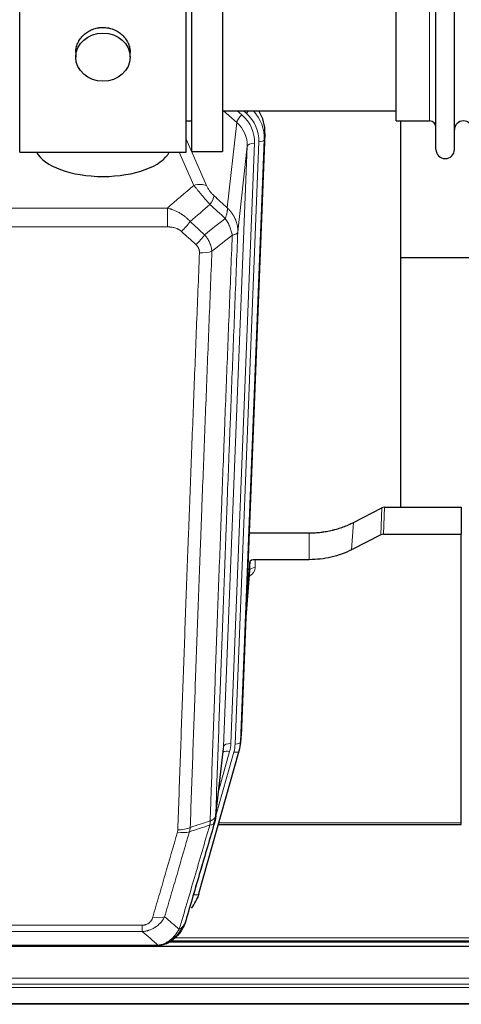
# Model space of a CAD drawing. Header units: inches. Extents: x 0 to 23760, y -13 to 16800.
# Tile 7 of 256: x 2735 to 2979, y 5982 to 6526. Entities that reach past the tile are written whole.
import ezdxf

# ---------------------------------------------------------------- set-up
doc = ezdxf.new("R2010")
doc.units = ezdxf.units.IN
doc.layers.add('1', color=7, linetype='Continuous', true_color=0xffffff)

msp = doc.modelspace()

# ---------------------------------------------------------------- linework, layer by layer
at = {"layer": '1', "color": 2, "linetype": 'Continuous', "lineweight": 25}
for p, q in [((2734.514, 6453.194), (2734.514, 6658.054)), ((2826.514, 6453.194), (2826.514, 6658.054)), ((2829.514, 6657.624), (2829.514, 6453.624)), ((2846.514, 6657.624), (2846.514, 6453.624)), ((2964.514, 6454.724), (2964.514, 6645.124)), ((2974.714, 6454.724), (2974.714, 6645.124)), ((2942.514, 6470.474), (2942.514, 6631.153)), ((2765.466, 6508.34), (2765.466, 6505.756)), ((2795.561, 6505.756), (2795.561, 6508.329)), ((2846.514, 6476.124), (2942.514, 6476.124)), ((2826.514, 6470.624), (2829.514, 6470.624)), ((2942.514, 6470.474), (2961.014, 6470.474)), ((2945.174, 6256.906), (2945.174, 6470.47)), ((2870.036, 6463.622), (2856.918, 6130.421)), ((2734.514, 6453.194), (2826.514, 6453.194)), ((2829.514, 6453.624), (2846.514, 6453.624)), ((3017.22, 6394.75), (2945.211, 6394.75)), ((2918.949, 6248.516), (2934.628, 6256.544)), ((2936.127, 6256.9), (2978.514, 6256.9)), ((2978.514, 6256.9), (2978.514, 6241.91)), ((2861.339, 6242.708), (2894.514, 6242.708)), ((2934.057, 6241.558), (2917.893, 6233.384)), ((2935.556, 6241.91), (2978.514, 6241.91)), ((2978.514, 6082.43), (2978.514, 6241.91)), ((2861.612, 6226.648), (2859.789, 6203.366)), ((2861.623, 6222.071), (2861.612, 6226.648)), ((2894.514, 6227.898), (2864.611, 6227.898)), ((2859.409, 6193.692), (2861.616, 6221.892)), ((2856.422, 6125.577), (2856.796, 6128.836)), ((2833.567, 6043.229), (2855.741, 6122.115)), ((2842.705, 6084.916), (2847.121, 6123.435)), ((2855.741, 6122.115), (2855.76, 6122.211)), ((2844.294, 6081.399), (2978.514, 6081.399)), ((2978.514, 6081.399), (2978.514, 6082.43)), ((2817.59, 6016.643), (3141.512, 6016.643)), ((3482.013, 6013.946), (2419.418, 6013.946)), ((2590.453, 6014.137), (2808.574, 6014.137)), ((2815.516, 6015.613), (2815.616, 6015.641))]:
    msp.add_line(p, q, dxfattribs=at)
at = {"layer": '1', "color": 110, "linetype": 'Continuous', "lineweight": 13}
for p, q in [((2961.014, 6470.474), (2961.014, 6631.153)), ((2854.44, 6469.647), (2847.137, 6476.125)), ((2857.264, 6473.903), (2854.759, 6476.125)), ((2859.656, 6474.739), (2858.093, 6476.125)), ((2849.215, 6422.448), (2854.44, 6469.647)), ((2870.036, 6463.622), (2869.655, 6460.184)), ((2826.513, 6460.377), (2837.788, 6434.698)), ((2864.269, 6458.129), (2851.203, 6126.235)), ((2853.55, 6125.942), (2866.661, 6458.964)), ((2869.655, 6460.184), (2856.544, 6127.162)), ((2830.727, 6434.847), (2822.671, 6453.195)), ((2847.211, 6124.608), (2860.277, 6456.502)), ((2860.277, 6456.502), (2855.029, 6409.096)), ((2582.927, 6422.328), (2816.1, 6422.328)), ((2816.1, 6411.896), (2816.1, 6422.328)), ((2816.1, 6411.896), (2582.927, 6411.896)), ((2934.057, 6241.558), (2934.628, 6256.544)), ((2936.127, 6256.9), (2935.556, 6241.91)), ((2917.893, 6233.384), (2918.949, 6248.516)), ((2894.514, 6227.898), (2894.514, 6242.708)), ((2864.611, 6227.898), (2864.621, 6223.482)), ((2859.416, 6193.884), (2861.623, 6222.071)), ((2856.544, 6127.162), (2856.918, 6130.421)), ((2842.78, 6085.707), (2852.853, 6121.541)), ((2842.834, 6086.428), (2847.211, 6124.608)), ((2844.48, 6100.396), (2850.506, 6121.834)), ((2844.581, 6082.43), (2978.514, 6082.43)), ((2830.679, 6042.655), (2835.404, 6059.466)), ((2596.842, 6025.801), (2802.185, 6025.801)), ((2802.185, 6022.268), (2596.842, 6022.268)), ((2802.185, 6022.268), (2802.185, 6025.801)), ((2818.408, 6017.204), (3140.695, 6017.204)), ((2820.34, 6018.817), (3138.688, 6018.817)), ((2588.111, 6014.8), (2810.916, 6014.8)), ((2815.616, 6015.641), (2815.684, 6015.799)), ((2414.154, 5996.489), (3482.013, 5996.489)), ((2412.629, 5991.403), (3482.013, 5991.403)), ((2413.166, 5993.247), (3482.013, 5993.247)), ((2409.793, 5982.045), (3482.013, 5982.045)), ((2409.922, 5982.49), (3482.013, 5982.49))]:
    msp.add_line(p, q, dxfattribs=at)
at = {"layer": '1', "color": 2, "linetype": 'Continuous', "lineweight": 25}
for centre, radius, start, end in [((2961.014, 6466.974), 3.5, 0, 90), ((2979.714, 6465.474), 5, 0, 180), ((2969.614, 6454.724), 5.1, 180, 0)]:
    msp.add_arc(centre, radius, start, end, dxfattribs=at)
msp.add_ellipse((2780.514, 6505.756), major_axis=(-15.048, 0), ratio=0.8870108, dxfattribs=at)
at = {"layer": '1', "color": 110, "linetype": 'Continuous', "lineweight": 13}
for centre, major_axis, ratio, start_param, end_param in [((2857.264, 6472.056), (2.654, 2.992), 0.3265056, 1.2180917, 2.7365282), ((2840.25, 6458.847), (-24.034, -0.11), 0.8859493, 3.102669, 3.9217821), ((2859.656, 6476.124), (1.991, 2.244), 0.3265056, 4.3596844, 4.9945095), ((2842.642, 6459.683), (-24.034, -0.11), 0.8859493, 3.102669, 3.9217821), ((2842.642, 6461.068), (27.029, -0.244), 0.8851019, 6.2564288, 6.9740615), ((2840.25, 6457), (-20.033, -0.591), 0.8872905, 3.0803315, 3.8994446), ((2864.269, 6456.282), (3.997, -0.157), 0.4614673, 1.5889619, 3.1073983), ((2866.661, 6460.35), (2.998, -0.118), 0.4614673, 4.7305545, 6.248991), ((2830.727, 6428.676), (-9.156, -4.02), 0.5833249, 3.617995, 4.4616661), ((2834.814, 6423.078), (-6.719, -7.407), 0.3029797, 1.994528, 2.7400357), ((2823.858, 6413.691), (-6.736, -7.391), 0.3030979, 1.2497453, 1.9956357), ((2831.867, 6406.398), (6.729, 7.397), 0.3051216, 4.388767, 5.1358022), ((2833.839, 6401.805), (-9.992, 0.404), 0.431453, 1.5882535, 2.3480729), ((2858.618, 6223.482), (6.003, -0.046), 0.8757409, 5.1963204, 6.2920244), ((2864.621, 6222.028), (-3, -0.007), 0.4848086, 4.7112485, 6.2484184), ((2851.203, 6124.388), (3.997, -0.157), 0.4614673, 1.5889619, 3.1073983), ((2827.185, 6126.985), (24.033, -0.038), 0.8858289, 6.0405671, 6.2497185), ((2829.532, 6126.692), (24.033, -0.038), 0.8858289, 6.0405671, 6.2497185), ((2853.55, 6127.328), (2.998, -0.118), 0.4614673, 4.7305545, 6.248991), ((2850.506, 6119.987), (3.851, -1.082), 0.4480327, 1.6960734, 2.8915811), ((2852.853, 6122.926), (2.888, -0.812), 0.4480327, 4.837666, 6.2831701), ((2821.693, 6082.905), (-9.604, 2.788), 0.5442898, 1.7274916, 2.473129), ((2821.88, 6084.078), (-9.994, 0.345), 0.559112, 1.5901207, 2.34753), ((2830.679, 6044.04), (2.888, -0.812), 0.4480327, 4.837666, 6.2831701), ((2808.032, 6036.023), (9.598, -2.808), 0.562843, 4.8755761, 5.6185342)]:
    msp.add_ellipse(centre, major_axis=major_axis, ratio=ratio, start_param=start_param, end_param=end_param, dxfattribs=at)
at = {"layer": '1', "color": 2, "linetype": 'Continuous', "lineweight": 25}
for centre, major_axis, ratio, start_param, end_param in [((2843.014, 6464.43), (-27.038, -0.124), 0.8859493, 3.102669, 3.6464193), ((2780.514, 6457.166), (37.64, 0), 0.4617486, 3.372107, 6.0525728), ((2936.128, 6254.238), (3, -0.007), 0.8874311, 1.5734878, 2.096692), ((2935.559, 6239.281), (3, -0.011), 0.8761328, 1.5751062, 2.0983104), ((2864.61, 6226.604), (-3, 0), 0.4313147, 4.7122344, 6.2494043), ((2829.897, 6131.264), (27.037, -0.043), 0.8858289, 6.1833881, 6.2497185), ((2829.532, 6128.078), (27.027, -0.37), 0.8864308, 6.0512739, 6.2604253), ((2807.372, 6049.242), (27.014, -0.465), 0.8900028, 5.6793803, 6.0539117)]:
    msp.add_ellipse(centre, major_axis=major_axis, ratio=ratio, start_param=start_param, end_param=end_param, dxfattribs=at)
for points, knots in [([(2765.466, 6508.338), (2765.466, 6508.768), (2765.49, 6509.201), (2765.55, 6509.747), (2765.564, 6509.858), (2765.594, 6510.078), (2765.644, 6510.408), (2765.707, 6510.736), (2765.852, 6511.388), (2765.971, 6511.818), (2766.255, 6512.669), (2766.421, 6513.09), (2766.704, 6513.714), (2766.804, 6513.921), (2766.937, 6514.178), (2766.963, 6514.23), (2767.018, 6514.332), (2767.1, 6514.485), (2767.186, 6514.636), (2767.477, 6515.136), (2767.729, 6515.524), (2768.274, 6516.277), (2768.565, 6516.642), (2769.032, 6517.172), (2769.192, 6517.345), (2769.441, 6517.601), (2769.567, 6517.728), (2769.696, 6517.853), (2769.782, 6517.936), (2769.826, 6517.977), (2770.22, 6518.346), (2770.585, 6518.656), (2771.343, 6519.241), (2771.736, 6519.516), (2772.55, 6520.03), (2772.971, 6520.27), (2773.515, 6520.546), (2773.625, 6520.6), (2773.846, 6520.706), (2773.958, 6520.758), (2774.294, 6520.909), (2774.52, 6521.004), (2775.203, 6521.273), (2775.665, 6521.431), (2776.603, 6521.703), (2777.079, 6521.817), (2777.803, 6521.955), (2778.046, 6521.996), (2778.413, 6522.048), (2778.536, 6522.064), (2778.721, 6522.086), (2778.783, 6522.093), (2778.906, 6522.106), (2778.968, 6522.112), (2779.524, 6522.165), (2780.016, 6522.188), (2780.999, 6522.188), (2781.489, 6522.166), (2782.467, 6522.074), (2782.954, 6522.006), (2783.562, 6521.891), (2783.683, 6521.866), (2783.926, 6521.814), (2784.288, 6521.732), (2784.645, 6521.638), (2785.352, 6521.434), (2785.814, 6521.277), (2786.72, 6520.921), (2787.164, 6520.722), (2787.816, 6520.392), (2788.031, 6520.277), (2788.349, 6520.097), (2788.455, 6520.035), (2788.665, 6519.91), (2788.768, 6519.846), (2789.282, 6519.522), (2789.676, 6519.247), (2790.434, 6518.663), (2790.797, 6518.355), (2791.491, 6517.707), (2791.822, 6517.367), (2792.177, 6516.966), (2792.216, 6516.921), (2792.293, 6516.831), (2792.409, 6516.696), (2792.671, 6516.377), (2792.883, 6516.097), (2793.293, 6515.531), (2793.545, 6515.144), (2794.008, 6514.351), (2794.218, 6513.944), (2794.502, 6513.32), (2794.592, 6513.11), (2794.718, 6512.79), (2794.758, 6512.684), (2794.836, 6512.47), (2794.874, 6512.363), (2795.053, 6511.828), (2795.173, 6511.397), (2795.365, 6510.531), (2795.438, 6510.096), (2795.511, 6509.439), (2795.53, 6509.22), (2795.548, 6508.89), (2795.556, 6508.725), (2795.559, 6508.56), (2795.561, 6508.449), (2795.561, 6508.394), (2795.561, 6508.336), (2795.561, 6508.334), (2795.561, 6508.331)], [0, 0, 0, 0, 0.0308202, 0.0308202, 0.0386347, 0.0386347, 0.0464491, 0.062078, 0.062078, 0.0933358, 0.0933358, 0.1245936, 0.1245936, 0.1402226, 0.1402226, 0.1441298, 0.1441298, 0.148037, 0.1558515, 0.1558515, 0.1871093, 0.1871093, 0.2183671, 0.2183671, 0.233996, 0.233996, 0.2418105, 0.2457177, 0.2457177, 0.2496249, 0.2496249, 0.2808827, 0.2808827, 0.3121405, 0.3121405, 0.3433983, 0.3433983, 0.3512128, 0.3512128, 0.3590273, 0.3590273, 0.3746562, 0.3746562, 0.405914, 0.405914, 0.4371718, 0.4371718, 0.4528007, 0.4528007, 0.4606152, 0.4606152, 0.4645224, 0.4645224, 0.4684296, 0.4684296, 0.4996874, 0.4996874, 0.5309452, 0.5309452, 0.5622031, 0.5622031, 0.5700175, 0.5700175, 0.577832, 0.5934609, 0.5934609, 0.6247187, 0.6247187, 0.6559765, 0.6559765, 0.6716054, 0.6716054, 0.6794199, 0.6794199, 0.6872343, 0.6872343, 0.7184921, 0.7184921, 0.7497499, 0.7497499, 0.7810078, 0.7810078, 0.784915, 0.784915, 0.7888222, 0.7966367, 0.8122656, 0.8122656, 0.8435234, 0.8435234, 0.8747812, 0.8747812, 0.8904101, 0.8904101, 0.8982246, 0.8982246, 0.906039, 0.906039, 0.9372968, 0.9372968, 0.9685546, 0.9685546, 0.9841835, 0.9841835, 0.991998, 0.9959052, 0.9959052, 0.9998125, 0.9998125, 1, 1, 1, 1]), ([(2894.514, 6242.708), (2895.583, 6242.708), (2897.718, 6242.771), (2899.844, 6242.957), (2901.17, 6243.112), (2901.435, 6243.145), (2901.963, 6243.215), (2902.755, 6243.325), (2903.543, 6243.452), (2905.113, 6243.73), (2906.153, 6243.945), (2907.315, 6244.222), (2907.445, 6244.253), (2907.702, 6244.316), (2908.088, 6244.413), (2908.984, 6244.647), (2909.744, 6244.864), (2911.254, 6245.32), (2913.241, 6245.985), (2915.175, 6246.762), (2917.082, 6247.596), (2918.023, 6248.041), (2918.949, 6248.516)], [0, 0, 0, 0, 0.125, 0.25, 0.25, 0.28125, 0.28125, 0.3125, 0.375, 0.375, 0.5, 0.5, 0.515625, 0.515625, 0.53125, 0.5625, 0.625, 0.625, 0.75, 0.875, 0.875, 1, 1, 1, 1]), ([(2917.893, 6233.384), (2914.36, 6231.598), (2910.558, 6230.219), (2902.675, 6228.369), (2898.594, 6227.898), (2894.514, 6227.898)], [0, 0, 0, 0, 0.5, 0.5, 1, 1, 1, 1]), ([(2842.278, 6082.977), (2839.592, 6073.766), (2836.912, 6064.596), (2832.902, 6050.903), (2831.566, 6046.35), (2828.899, 6037.263), (2827.566, 6032.73), (2826.235, 6028.208)], [0, 0, 0, 0, 0.5, 0.5, 0.75, 0.75, 1, 1, 1, 1]), ([(2842.834, 6086.428), (2842.834, 6086.417), (2842.832, 6086.377), (2842.829, 6086.291), (2842.822, 6086.152), (2842.811, 6085.959), (2842.792, 6085.713), (2842.763, 6085.414), (2842.721, 6085.062), (2842.677, 6084.762), (2842.639, 6084.531), (2842.614, 6084.388), (2842.587, 6084.249), (2842.561, 6084.114), (2842.533, 6083.982), (2842.505, 6083.855), (2842.477, 6083.732), (2842.449, 6083.612), (2842.42, 6083.497), (2842.392, 6083.385), (2842.363, 6083.278), (2842.335, 6083.174), (2842.306, 6083.074), (2842.287, 6083.009), (2842.278, 6082.977)], [0, 0, 0, 0, 0.0092499, 0.0337179, 0.073404, 0.128308, 0.1984299, 0.2837694, 0.3843264, 0.5001005, 0.5424888, 0.5838484, 0.6241794, 0.6634821, 0.7017567, 0.7390032, 0.7752221, 0.8104134, 0.8445775, 0.8777146, 0.909825, 0.9409091, 0.9709673, 1, 1, 1, 1]), ([(2826.235, 6028.208), (2826.23, 6028.186), (2826.218, 6028.142), (2826.2, 6028.076), (2826.181, 6028.01), (2826.163, 6027.945), (2826.144, 6027.88), (2826.126, 6027.815), (2826.107, 6027.75), (2826.088, 6027.686), (2826.068, 6027.622), (2826.049, 6027.559), (2826.029, 6027.495), (2826.009, 6027.432), (2825.99, 6027.37), (2825.969, 6027.307), (2825.949, 6027.245), (2825.929, 6027.183), (2825.908, 6027.122), (2825.888, 6027.06), (2825.867, 6026.999), (2825.846, 6026.939), (2825.825, 6026.878), (2825.804, 6026.818), (2825.782, 6026.758), (2825.761, 6026.698), (2825.739, 6026.639), (2825.717, 6026.58), (2825.695, 6026.521), (2825.674, 6026.463), (2825.651, 6026.405), (2825.629, 6026.347), (2825.607, 6026.289), (2825.584, 6026.232), (2825.562, 6026.175), (2825.539, 6026.118), (2825.517, 6026.062), (2825.494, 6026.006), (2825.471, 6025.95), (2825.448, 6025.894), (2825.425, 6025.839), (2825.401, 6025.784), (2825.378, 6025.729), (2825.355, 6025.675), (2825.331, 6025.62), (2825.308, 6025.566), (2825.284, 6025.513), (2825.26, 6025.46), (2825.237, 6025.406), (2825.213, 6025.354), (2825.189, 6025.301), (2825.165, 6025.249), (2825.141, 6025.197), (2825.117, 6025.145), (2825.092, 6025.094), (2825.068, 6025.043), (2825.044, 6024.992), (2825.02, 6024.942), (2824.995, 6024.891), (2824.971, 6024.841), (2824.946, 6024.792), (2824.922, 6024.742), (2824.897, 6024.693), (2824.872, 6024.644), (2824.848, 6024.596), (2824.823, 6024.547), (2824.804, 6024.511), (2824.794, 6024.491), (2824.792, 6024.488)], [0, 0, 0, 0, 0.0171812, 0.0343046, 0.0513704, 0.0683783, 0.0853286, 0.1022212, 0.119056, 0.1358331, 0.1525524, 0.1692141, 0.185818, 0.2023642, 0.2188526, 0.2352834, 0.2516564, 0.2679717, 0.2842292, 0.3004291, 0.3165712, 0.3326555, 0.3486822, 0.3646511, 0.3805623, 0.3964158, 0.4122116, 0.4279496, 0.4436299, 0.4592525, 0.4748173, 0.4903244, 0.5057738, 0.5211655, 0.5364994, 0.5517757, 0.5669942, 0.5821549, 0.597258, 0.6123033, 0.6272909, 0.6422208, 0.6570929, 0.6719073, 0.686664, 0.701363, 0.7160042, 0.7305878, 0.7451136, 0.7595816, 0.773992, 0.7883446, 0.8026395, 0.8168767, 0.8310561, 0.8451778, 0.8592418, 0.8732481, 0.8871967, 0.9010875, 0.9149206, 0.928696, 0.9424136, 0.9560736, 0.9696758, 0.9832203, 0.996707, 1, 1, 1, 1]), ([(2826.235, 6028.208), (2826.151, 6027.747), (2826.009, 6027.296), (2825.746, 6026.717), (2825.674, 6026.574), (2825.596, 6026.433)], [0, 0, 0, 0, 0.75, 0.75, 1, 1, 1, 1]), ([(2825.596, 6026.433), (2824.984, 6024.694), (2824.088, 6023.005), (2822.559, 6020.969), (2822.149, 6020.478), (2821.714, 6020.009)], [0, 0, 0, 0, 0.75, 0.75, 1, 1, 1, 1]), ([(2820.728, 6019.524), (2820.542, 6019.33), (2820.353, 6019.139), (2819.581, 6018.396), (2818.971, 6017.88), (2817.701, 6016.942), (2817.042, 6016.52), (2816.14, 6016.028), (2815.913, 6015.91), (2815.684, 6015.799)], [0, 0, 0, 0, 0.125, 0.125, 0.5, 0.5, 0.875, 0.875, 1, 1, 1, 1]), ([(2821.714, 6020.009), (2821.496, 6019.774), (2821.273, 6019.545), (2820.399, 6018.695), (2819.708, 6018.114), (2818.981, 6017.588)], [0, 0, 0, 0, 0.2626999, 0.2626999, 1, 1, 1, 1]), ([(2822.093, 6020.479), (2822.037, 6020.377), (2821.968, 6020.274), (2821.832, 6020.118), (2821.775, 6020.062), (2821.714, 6020.009)], [0, 0, 0, 0, 0.6295096, 0.6295096, 1, 1, 1, 1]), ([(2808.374, 6014.139), (2808.389, 6014.139), (2808.417, 6014.138), (2808.458, 6014.138), (2808.499, 6014.137), (2808.538, 6014.137), (2808.577, 6014.137), (2808.614, 6014.137), (2808.65, 6014.137), (2808.686, 6014.138), (2808.72, 6014.138), (2808.753, 6014.139), (2808.785, 6014.14), (2808.816, 6014.14), (2808.846, 6014.141), (2808.875, 6014.142), (2808.903, 6014.143), (2808.93, 6014.144), (2808.956, 6014.145), (2808.98, 6014.147), (2809.004, 6014.148), (2809.027, 6014.149), (2809.048, 6014.15), (2809.069, 6014.151), (2809.088, 6014.152), (2809.106, 6014.153), (2809.124, 6014.155), (2809.14, 6014.156), (2809.155, 6014.157), (2809.17, 6014.158), (2809.183, 6014.159), (2809.195, 6014.159), (2809.206, 6014.16), (2809.216, 6014.161), (2809.225, 6014.162), (2809.232, 6014.162), (2809.239, 6014.163), (2809.245, 6014.163), (2809.25, 6014.164), (2809.262, 6014.165), (2809.283, 6014.166), (2809.312, 6014.169), (2809.34, 6014.172), (2809.369, 6014.174), (2809.397, 6014.177), (2809.424, 6014.18), (2809.452, 6014.183), (2809.479, 6014.186), (2809.505, 6014.189), (2809.532, 6014.192), (2809.558, 6014.195), (2809.583, 6014.199), (2809.609, 6014.202), (2809.634, 6014.205), (2809.658, 6014.209), (2809.683, 6014.212), (2809.707, 6014.216), (2809.73, 6014.22), (2809.754, 6014.223), (2809.777, 6014.227), (2809.799, 6014.231), (2809.822, 6014.235), (2809.844, 6014.239), (2809.865, 6014.242), (2809.887, 6014.246), (2809.908, 6014.25), (2809.928, 6014.254), (2809.949, 6014.259), (2809.969, 6014.263), (2809.988, 6014.267), (2810.008, 6014.271), (2810.027, 6014.275), (2810.039, 6014.278), (2810.046, 6014.279)], [0, 0, 0, 0, 0.0247661, 0.0489206, 0.0724636, 0.0953949, 0.1177147, 0.1394229, 0.1605195, 0.1810045, 0.2008779, 0.2201398, 0.23879, 0.2568287, 0.2742558, 0.2910713, 0.3072753, 0.3228676, 0.3378484, 0.3522176, 0.3659752, 0.3791212, 0.3916556, 0.4035785, 0.4148897, 0.4255894, 0.4356775, 0.445154, 0.454019, 0.4622723, 0.4699141, 0.4769443, 0.4833629, 0.48917, 0.4943654, 0.4989493, 0.5029216, 0.5062824, 0.5090316, 0.5111692, 0.5284651, 0.5456049, 0.5625886, 0.5794163, 0.5960881, 0.612604, 0.6289642, 0.6451687, 0.6612176, 0.6771111, 0.6928491, 0.7084319, 0.7238594, 0.7391318, 0.7542492, 0.7692118, 0.7840195, 0.7986726, 0.8131712, 0.8275153, 0.8417051, 0.8557408, 0.8696224, 0.8833501, 0.8969241, 0.9103445, 0.9236114, 0.936725, 0.9496856, 0.9624932, 0.975148, 0.9876502, 1, 1, 1, 1]), ([(2815.684, 6015.799), (2815.227, 6015.575), (2814.763, 6015.376), (2812.892, 6014.674), (2811.456, 6014.368), (2810.046, 6014.279)], [0, 0, 0, 0, 0.25, 0.25, 1, 1, 1, 1]), ([(2815.516, 6015.613), (2814.938, 6015.363), (2814.35, 6015.144), (2813.669, 6014.929), (2813.582, 6014.903), (2813.494, 6014.876)], [0, 0, 0, 0, 0.8717446, 0.8717446, 1, 1, 1, 1])]:
    msp.add_open_spline(points, degree=3, knots=knots, dxfattribs=at)
at = {"layer": '1', "color": 110, "linetype": 'Continuous', "lineweight": 13}
for points in [[(2816.1, 6422.328), (2820.972, 6426.503), (2825.847, 6430.677), (2830.727, 6434.847)], [(2839.622, 6424.267), (2835.971, 6421.139), (2832.322, 6418.008), (2828.676, 6414.877)], [(2848.109, 6416.561), (2845.28, 6419.128), (2842.451, 6421.696), (2839.622, 6424.267)], [(2841.875, 6429.1), (2844.321, 6426.88), (2846.768, 6424.663), (2849.215, 6422.448)], [(2828.676, 6414.877), (2831.347, 6412.438), (2834.018, 6410.001), (2836.689, 6407.566)], [(2836.689, 6407.566), (2840.498, 6410.56), (2844.304, 6413.558), (2848.109, 6416.561)], [(2831.867, 6402.099), (2829.197, 6404.538), (2826.527, 6406.978), (2823.858, 6409.421)], [(2851.974, 6407.315), (2848.225, 6404.355), (2844.475, 6401.4), (2840.722, 6398.448)], [(2828.748, 6079.851), (2832.414, 6081.042), (2836.08, 6082.232), (2839.745, 6083.419)], [(2839.533, 6081.128), (2835.786, 6079.914), (2832.038, 6078.697), (2828.289, 6077.478)], [(2828.748, 6079.851), (2828.707, 6079.444), (2828.59, 6078.641), (2828.402, 6077.862), (2828.289, 6077.478)], [(2814.612, 6030.481), (2817.316, 6028.162), (2820.005, 6025.842), (2822.679, 6023.519)], [(2810.916, 6014.8), (2808.023, 6017.292), (2805.113, 6019.781), (2802.185, 6022.268)]]:
    msp.add_open_spline(points, degree=3, dxfattribs=at)
for points, knots in [([(2830.727, 6434.847), (2831.048, 6434.447), (2831.379, 6434.038), (2832.056, 6433.205), (2832.403, 6432.78), (2832.937, 6432.132), (2833.117, 6431.913), (2833.391, 6431.582), (2833.483, 6431.472), (2833.621, 6431.305), (2833.668, 6431.249), (2833.76, 6431.137), (2833.807, 6431.081), (2834.225, 6430.579), (2834.976, 6429.681), (2835.741, 6428.775), (2836.32, 6428.093), (2836.514, 6427.866), (2836.806, 6427.523), (2836.903, 6427.409), (2837.05, 6427.238), (2837.099, 6427.18), (2837.197, 6427.066), (2837.246, 6427.009), (2837.686, 6426.496), (2838.076, 6426.044), (2838.851, 6425.149), (2839.238, 6424.706), (2839.622, 6424.267)], [0, 0, 0, 0, 0.125, 0.125, 0.25, 0.25, 0.3125, 0.3125, 0.34375, 0.34375, 0.359375, 0.359375, 0.375, 0.375, 0.5, 0.625, 0.625, 0.6875, 0.6875, 0.71875, 0.71875, 0.734375, 0.734375, 0.75, 0.75, 0.875, 0.875, 1, 1, 1, 1]), ([(2841.875, 6429.1), (2841.656, 6429.299), (2841.439, 6429.505), (2841.014, 6429.935), (2840.804, 6430.157), (2840.546, 6430.446), (2840.494, 6430.504), (2840.393, 6430.621), (2840.242, 6430.797), (2840.096, 6430.974), (2839.809, 6431.331), (2839.627, 6431.571), (2839.277, 6432.056), (2839.11, 6432.301), (2838.93, 6432.579), (2838.911, 6432.61), (2838.871, 6432.672), (2838.813, 6432.764), (2838.68, 6432.979), (2838.573, 6433.162), (2838.365, 6433.524), (2838.237, 6433.763), (2837.999, 6434.234), (2837.889, 6434.467), (2837.788, 6434.698)], [0, 0, 0, 0, 0.125, 0.125, 0.25, 0.25, 0.28125, 0.28125, 0.3125, 0.375, 0.375, 0.5, 0.5, 0.625, 0.625, 0.640625, 0.640625, 0.65625, 0.6875, 0.75, 0.75, 0.875, 0.875, 1, 1, 1, 1]), ([(2816.1, 6422.328), (2816.697, 6422.176), (2817.365, 6421.982), (2818.029, 6421.762), (2818.176, 6421.712), (2818.25, 6421.687), (2818.47, 6421.611), (2818.617, 6421.558), (2819.054, 6421.398), (2819.344, 6421.287), (2820.206, 6420.937), (2820.771, 6420.685), (2821.884, 6420.14), (2822.431, 6419.847), (2823.237, 6419.377), (2823.636, 6419.134), (2824.03, 6418.879), (2824.226, 6418.749), (2824.291, 6418.706), (2824.421, 6418.618), (2824.485, 6418.574), (2825.064, 6418.174), (2825.561, 6417.803), (2826.516, 6417.025), (2826.975, 6416.62), (2827.855, 6415.775), (2828.275, 6415.335), (2828.676, 6414.877)], [0, 0, 0, 0, 0.125, 0.140625, 0.140625, 0.15625, 0.15625, 0.1875, 0.1875, 0.25, 0.25, 0.375, 0.375, 0.5, 0.5, 0.5625, 0.59375, 0.59375, 0.609375, 0.609375, 0.625, 0.625, 0.75, 0.75, 0.875, 0.875, 1, 1, 1, 1]), ([(2849.215, 6422.448), (2849.261, 6422.075), (2849.27, 6421.664), (2849.229, 6420.999), (2849.207, 6420.769), (2849.144, 6420.295), (2849.104, 6420.051), (2849.008, 6419.55), (2848.951, 6419.293), (2848.822, 6418.769), (2848.75, 6418.502), (2848.59, 6417.959), (2848.503, 6417.684), (2848.316, 6417.127), (2848.216, 6416.845), (2848.109, 6416.561)], [0, 0, 0, 0, 0.25, 0.25, 0.375, 0.375, 0.5, 0.5, 0.625, 0.625, 0.75, 0.75, 0.875, 0.875, 1, 1, 1, 1]), ([(2849.215, 6422.448), (2849.232, 6422.431), (2849.266, 6422.397), (2849.318, 6422.347), (2849.369, 6422.296), (2849.42, 6422.245), (2849.471, 6422.194), (2849.521, 6422.143), (2849.572, 6422.092), (2849.622, 6422.04), (2849.673, 6421.988), (2849.723, 6421.937), (2849.773, 6421.885), (2849.823, 6421.832), (2849.872, 6421.78), (2849.922, 6421.727), (2849.971, 6421.675), (2850.02, 6421.622), (2850.069, 6421.569), (2850.118, 6421.515), (2850.166, 6421.462), (2850.215, 6421.408), (2850.263, 6421.355), (2850.311, 6421.301), (2850.359, 6421.247), (2850.407, 6421.192), (2850.455, 6421.138), (2850.502, 6421.083), (2850.549, 6421.029), (2850.596, 6420.974), (2850.643, 6420.919), (2850.69, 6420.863), (2850.736, 6420.808), (2850.782, 6420.752), (2850.828, 6420.697), (2850.874, 6420.641), (2850.92, 6420.585), (2850.966, 6420.528), (2851.011, 6420.472), (2851.056, 6420.415), (2851.101, 6420.359), (2851.146, 6420.302), (2851.19, 6420.245), (2851.235, 6420.187), (2851.279, 6420.13), (2851.323, 6420.073), (2851.367, 6420.015), (2851.41, 6419.957), (2851.454, 6419.899), (2851.497, 6419.841), (2851.54, 6419.783), (2851.583, 6419.724), (2851.625, 6419.665), (2851.667, 6419.607), (2851.71, 6419.548), (2851.751, 6419.489), (2851.793, 6419.429), (2851.835, 6419.37), (2851.876, 6419.31), (2851.917, 6419.251), (2851.958, 6419.191), (2851.998, 6419.131), (2852.039, 6419.071), (2852.079, 6419.01), (2852.119, 6418.95), (2852.159, 6418.889), (2852.198, 6418.829), (2852.238, 6418.768), (2852.277, 6418.707), (2852.316, 6418.645), (2852.354, 6418.584), (2852.393, 6418.523), (2852.431, 6418.461), (2852.469, 6418.399), (2852.506, 6418.337), (2852.544, 6418.275), (2852.581, 6418.213), (2852.618, 6418.151), (2852.655, 6418.088), (2852.691, 6418.026), (2852.728, 6417.963), (2852.764, 6417.9), (2852.799, 6417.837), (2852.835, 6417.774), (2852.87, 6417.711), (2852.905, 6417.647), (2852.94, 6417.584), (2852.975, 6417.52), (2853.009, 6417.456), (2853.043, 6417.392), (2853.077, 6417.328), (2853.111, 6417.264), (2853.144, 6417.199), (2853.177, 6417.135), (2853.21, 6417.07), (2853.242, 6417.005), (2853.275, 6416.941), (2853.307, 6416.876), (2853.339, 6416.81), (2853.37, 6416.745), (2853.401, 6416.68), (2853.432, 6416.614), (2853.463, 6416.549), (2853.494, 6416.483), (2853.524, 6416.417), (2853.554, 6416.351), (2853.583, 6416.285), (2853.613, 6416.219), (2853.811, 6415.768), (2854.145, 6414.918), (2854.533, 6413.65), (2854.819, 6412.351), (2854.997, 6411.028), (2855.04, 6410.102), (2855.04, 6409.577), (2855.039, 6409.457), (2855.037, 6409.337), (2855.034, 6409.216), (2855.031, 6409.136), (2855.029, 6409.096)], [0, 0, 0, 0, 0.0045083, 0.0090195, 0.0135338, 0.0180512, 0.0225715, 0.0270949, 0.0316214, 0.0361509, 0.0406834, 0.0452189, 0.0497575, 0.0542992, 0.0588439, 0.0633916, 0.0679424, 0.0724963, 0.0770532, 0.0816132, 0.0861762, 0.0907423, 0.0953114, 0.0998837, 0.104459, 0.1090373, 0.1136188, 0.1182033, 0.1227909, 0.1273815, 0.1319753, 0.1365721, 0.141172, 0.145775, 0.1503811, 0.1549903, 0.1596025, 0.1642179, 0.1688364, 0.1734579, 0.1780826, 0.1827103, 0.1873412, 0.1919752, 0.1966123, 0.2012524, 0.2058957, 0.2105422, 0.2151917, 0.2198443, 0.2245001, 0.229159, 0.233821, 0.2384861, 0.2431544, 0.2478258, 0.2525003, 0.2571779, 0.2618587, 0.2665427, 0.2712297, 0.2759199, 0.2806133, 0.2853097, 0.2900094, 0.2947122, 0.2994181, 0.3041272, 0.3088394, 0.3135548, 0.3182733, 0.322995, 0.3277199, 0.3324479, 0.3371791, 0.3419135, 0.346651, 0.3513917, 0.3561355, 0.3608826, 0.3656328, 0.3703861, 0.3751427, 0.3799024, 0.3846654, 0.3894315, 0.3942008, 0.3989732, 0.4037489, 0.4085278, 0.4133098, 0.4180951, 0.4228835, 0.4276751, 0.43247, 0.437268, 0.4420692, 0.4468737, 0.4516813, 0.4564922, 0.4613063, 0.4661235, 0.470944, 0.4757677, 0.4805947, 0.4854248, 0.4902582, 0.4950947, 0.4999345, 0.5888915, 0.6791125, 0.7706071, 0.8633844, 0.9574535, 0.965938, 0.9744348, 0.9829441, 0.9914659, 1, 1, 1, 1]), ([(2848.109, 6416.561), (2848.612, 6415.813), (2849.074, 6415.046), (2849.7, 6413.884), (2849.898, 6413.495), (2850.27, 6412.714), (2850.445, 6412.323), (2850.933, 6411.149), (2851.21, 6410.367), (2851.667, 6408.823), (2851.845, 6408.06), (2851.974, 6407.315)], [0, 0, 0, 0, 0.25, 0.25, 0.375, 0.375, 0.5, 0.5, 0.75, 0.75, 1, 1, 1, 1]), ([(2816.1, 6411.896), (2816.453, 6411.896), (2816.807, 6411.886), (2817.248, 6411.859), (2817.336, 6411.853), (2817.512, 6411.839), (2817.6, 6411.832), (2817.864, 6411.807), (2818.038, 6411.788), (2818.56, 6411.721), (2818.905, 6411.664), (2819.588, 6411.525), (2819.925, 6411.442), (2820.593, 6411.248), (2820.923, 6411.136), (2821.289, 6410.992), (2821.329, 6410.975), (2821.41, 6410.942), (2821.53, 6410.892), (2821.808, 6410.77), (2822.04, 6410.656), (2822.494, 6410.418), (2822.785, 6410.243), (2823.342, 6409.859), (2823.608, 6409.65), (2823.858, 6409.421)], [0, 0, 0, 0, 0.125, 0.125, 0.15625, 0.15625, 0.1875, 0.1875, 0.25, 0.25, 0.375, 0.375, 0.5, 0.5, 0.625, 0.625, 0.640625, 0.640625, 0.65625, 0.6875, 0.75, 0.75, 0.875, 0.875, 1, 1, 1, 1]), ([(2855.029, 6409.096), (2854.46, 6395.096), (2853.335, 6367.228), (2852.241, 6339.625), (2851.432, 6319.021), (2851.03, 6308.744), (2850.566, 6296.797), (2850.368, 6291.686), (2850.237, 6288.281), (2850.171, 6286.579), (2849.843, 6278.077), (2849.453, 6267.901), (2849.003, 6256.076), (2848.811, 6251.018), (2848.683, 6247.648), (2848.62, 6245.964), (2848.047, 6230.82), (2847.046, 6204.052), (2845.591, 6164.358), (2844.185, 6125.124), (2843.279, 6099.275), (2842.834, 6086.428)], [0, 0, 0, 0, 0.125, 0.25, 0.25, 0.3125, 0.34375, 0.359375, 0.359375, 0.375, 0.375, 0.4375, 0.46875, 0.484375, 0.484375, 0.5, 0.5, 0.625, 0.75, 0.875, 1, 1, 1, 1]), ([(2851.974, 6407.315), (2852.2, 6407.352), (2852.417, 6407.394), (2852.827, 6407.49), (2853.021, 6407.543), (2853.385, 6407.659), (2853.555, 6407.722), (2853.869, 6407.858), (2854.014, 6407.931), (2854.275, 6408.084), (2854.392, 6408.165), (2854.598, 6408.334), (2854.687, 6408.422), (2854.91, 6408.697), (2855, 6408.892), (2855.029, 6409.096)], [0, 0, 0, 0, 0.125, 0.125, 0.25, 0.25, 0.375, 0.375, 0.5, 0.5, 0.625, 0.625, 0.75, 0.75, 1, 1, 1, 1]), ([(2836.689, 6407.566), (2836.98, 6407.222), (2837.257, 6406.871), (2837.586, 6406.423), (2837.651, 6406.333), (2837.779, 6406.152), (2837.842, 6406.061), (2838.028, 6405.788), (2838.149, 6405.605), (2838.498, 6405.051), (2838.933, 6404.305), (2839.306, 6403.542), (2839.562, 6402.963), (2839.643, 6402.769), (2839.759, 6402.476), (2839.797, 6402.378), (2839.87, 6402.182), (2839.906, 6402.084), (2840.078, 6401.593), (2840.199, 6401.201), (2840.406, 6400.415), (2840.579, 6399.629), (2840.686, 6398.842), (2840.722, 6398.448)], [0, 0, 0, 0, 0.125, 0.125, 0.15625, 0.15625, 0.1875, 0.1875, 0.25, 0.25, 0.375, 0.5, 0.5, 0.5625, 0.5625, 0.59375, 0.59375, 0.625, 0.625, 0.75, 0.75, 0.875, 1, 1, 1, 1]), ([(2839.745, 6083.419), (2839.801, 6085.031), (2839.857, 6086.645), (2839.969, 6089.874), (2840.137, 6094.721), (2840.533, 6106.056), (2840.876, 6115.815), (2841.569, 6135.392), (2842.51, 6161.648), (2843.968, 6201.493), (2844.972, 6228.364), (2845.546, 6243.565), (2845.61, 6245.255), (2845.738, 6248.638), (2845.931, 6253.715), (2846.382, 6265.586), (2846.774, 6275.8), (2847.102, 6284.335), (2847.168, 6286.043), (2847.3, 6289.461), (2847.498, 6294.591), (2847.963, 6306.583), (2848.366, 6316.899), (2849.178, 6337.581), (2850.275, 6365.289), (2851.403, 6393.262), (2851.974, 6407.315)], [0, 0, 0, 0, 0.015625, 0.015625, 0.03125, 0.0625, 0.125, 0.125, 0.25, 0.375, 0.5, 0.5, 0.515625, 0.515625, 0.53125, 0.5625, 0.625, 0.625, 0.640625, 0.640625, 0.65625, 0.6875, 0.75, 0.75, 0.875, 1, 1, 1, 1]), ([(2821.88, 6078.485), (2822.318, 6091.198), (2823.208, 6116.776), (2824.129, 6142.656), (2824.831, 6162.179), (2825.067, 6168.705), (2825.543, 6181.796), (2825.783, 6188.36), (2826.508, 6208.109), (2826.999, 6221.346), (2827.623, 6237.982), (2827.748, 6241.313), (2827.999, 6247.983), (2828.378, 6258.001), (2828.76, 6268.056), (2829.531, 6288.214), (2830.573, 6315.223), (2832.181, 6356.127), (2833.282, 6383.657), (2833.839, 6397.487)], [0, 0, 0, 0, 0.125, 0.25, 0.25, 0.3125, 0.3125, 0.375, 0.375, 0.5, 0.5, 0.53125, 0.53125, 0.5625, 0.625, 0.625, 0.75, 0.875, 1, 1, 1, 1]), ([(2840.722, 6398.448), (2840.164, 6384.635), (2839.062, 6357.14), (2837.452, 6316.288), (2836.409, 6289.314), (2835.637, 6269.181), (2835.254, 6259.139), (2834.875, 6249.134), (2834.623, 6242.472), (2834.498, 6239.145), (2833.874, 6222.531), (2833.382, 6209.311), (2832.656, 6189.586), (2832.415, 6183.031), (2831.939, 6169.956), (2831.703, 6163.438), (2831, 6143.94), (2830.078, 6118.093), (2829.186, 6092.548), (2828.748, 6079.851)], [0, 0, 0, 0, 0.125, 0.25, 0.375, 0.375, 0.4375, 0.46875, 0.46875, 0.5, 0.5, 0.625, 0.625, 0.6875, 0.6875, 0.75, 0.75, 0.875, 1, 1, 1, 1]), ([(2831.867, 6402.099), (2832.033, 6401.947), (2832.191, 6401.788), (2832.377, 6401.581), (2832.414, 6401.539), (2832.486, 6401.455), (2832.522, 6401.412), (2832.626, 6401.282), (2832.693, 6401.195), (2832.885, 6400.929), (2833.12, 6400.564), (2833.311, 6400.179), (2833.437, 6399.882), (2833.476, 6399.782), (2833.53, 6399.63), (2833.548, 6399.579), (2833.581, 6399.477), (2833.597, 6399.425), (2833.673, 6399.168), (2833.721, 6398.961), (2833.794, 6398.544), (2833.818, 6398.335), (2833.845, 6397.913), (2833.848, 6397.701), (2833.839, 6397.487)], [0, 0, 0, 0, 0.125, 0.125, 0.15625, 0.15625, 0.1875, 0.1875, 0.25, 0.25, 0.375, 0.5, 0.5, 0.5625, 0.5625, 0.59375, 0.59375, 0.625, 0.625, 0.75, 0.75, 0.875, 0.875, 1, 1, 1, 1]), ([(2839.745, 6083.419), (2839.724, 6083.018), (2839.708, 6082.631), (2839.65, 6081.873), (2839.608, 6081.501), (2839.533, 6081.128)], [0, 0, 0, 0, 0.5, 0.5, 1, 1, 1, 1]), ([(2839.533, 6081.128), (2839.942, 6081.163), (2840.314, 6081.233), (2840.973, 6081.436), (2841.258, 6081.57), (2841.73, 6081.892), (2841.915, 6082.08), (2842.179, 6082.5), (2842.257, 6082.731), (2842.278, 6082.977)], [0, 0, 0, 0, 0.25, 0.25, 0.5, 0.5, 0.75, 0.75, 1, 1, 1, 1]), ([(2839.745, 6083.419), (2839.758, 6083.424), (2839.783, 6083.433), (2839.821, 6083.448), (2839.859, 6083.462), (2839.897, 6083.477), (2839.935, 6083.493), (2839.974, 6083.508), (2840.012, 6083.524), (2840.051, 6083.54), (2840.09, 6083.556), (2840.129, 6083.572), (2840.167, 6083.589), (2840.206, 6083.606), (2840.245, 6083.624), (2840.284, 6083.641), (2840.324, 6083.659), (2840.363, 6083.678), (2840.402, 6083.696), (2840.441, 6083.715), (2840.48, 6083.734), (2840.52, 6083.753), (2840.559, 6083.773), (2840.598, 6083.793), (2840.637, 6083.813), (2840.676, 6083.834), (2840.716, 6083.855), (2840.755, 6083.876), (2840.794, 6083.898), (2840.833, 6083.92), (2840.872, 6083.942), (2840.911, 6083.964), (2840.949, 6083.987), (2840.988, 6084.01), (2841.027, 6084.034), (2841.065, 6084.058), (2841.103, 6084.082), (2841.142, 6084.106), (2841.18, 6084.131), (2841.218, 6084.156), (2841.256, 6084.182), (2841.293, 6084.207), (2841.331, 6084.233), (2841.368, 6084.26), (2841.405, 6084.287), (2841.442, 6084.314), (2841.479, 6084.341), (2841.515, 6084.369), (2841.551, 6084.397), (2841.587, 6084.426), (2841.623, 6084.455), (2841.659, 6084.484), (2841.694, 6084.514), (2841.729, 6084.544), (2841.763, 6084.574), (2841.797, 6084.604), (2841.831, 6084.635), (2841.865, 6084.667), (2841.898, 6084.698), (2841.933, 6084.733), (2841.97, 6084.769), (2842.009, 6084.809), (2842.046, 6084.848), (2842.083, 6084.888), (2842.119, 6084.928), (2842.154, 6084.968), (2842.188, 6085.009), (2842.222, 6085.049), (2842.254, 6085.09), (2842.286, 6085.131), (2842.317, 6085.172), (2842.347, 6085.213), (2842.376, 6085.255), (2842.404, 6085.297), (2842.432, 6085.339), (2842.458, 6085.381), (2842.484, 6085.423), (2842.509, 6085.465), (2842.533, 6085.508), (2842.556, 6085.55), (2842.579, 6085.593), (2842.6, 6085.636), (2842.62, 6085.679), (2842.64, 6085.722), (2842.659, 6085.766), (2842.677, 6085.809), (2842.694, 6085.853), (2842.71, 6085.896), (2842.725, 6085.94), (2842.74, 6085.984), (2842.753, 6086.028), (2842.766, 6086.072), (2842.777, 6086.116), (2842.788, 6086.161), (2842.798, 6086.205), (2842.807, 6086.249), (2842.815, 6086.294), (2842.823, 6086.338), (2842.829, 6086.383), (2842.833, 6086.413), (2842.834, 6086.428)], [0, 0, 0, 0, 0.0069372, 0.0139334, 0.0209887, 0.028103, 0.0352764, 0.0425088, 0.0498003, 0.0571509, 0.0645605, 0.0720292, 0.0795569, 0.0871437, 0.0947896, 0.1024945, 0.1102584, 0.1180815, 0.1259636, 0.1339048, 0.141905, 0.1499643, 0.1580827, 0.1662601, 0.1744966, 0.1827922, 0.1911468, 0.1995605, 0.2080333, 0.2165651, 0.225156, 0.233806, 0.2425151, 0.2512832, 0.2601104, 0.2689967, 0.277942, 0.2869465, 0.29601, 0.3051325, 0.3143142, 0.3235549, 0.3328547, 0.3422136, 0.3516315, 0.3611085, 0.3706446, 0.3802398, 0.3898941, 0.3996074, 0.4093798, 0.4192113, 0.4291019, 0.4390515, 0.4490602, 0.459128, 0.4692549, 0.4794409, 0.4896859, 0.4999901, 0.5124905, 0.524991, 0.5374914, 0.5499918, 0.5624922, 0.5749926, 0.587493, 0.5999934, 0.6124937, 0.6249941, 0.6374944, 0.6499948, 0.6624951, 0.6749954, 0.6874957, 0.699996, 0.7124963, 0.7249966, 0.7374968, 0.7499971, 0.7624973, 0.7749976, 0.7874978, 0.799998, 0.8124982, 0.8249984, 0.8374986, 0.8499988, 0.8624989, 0.8749991, 0.8874992, 0.8999993, 0.9124995, 0.9249996, 0.9374997, 0.9499998, 0.9624998, 0.9749999, 0.9875, 1, 1, 1, 1]), ([(2808.032, 6030.236), (2809.166, 6034.128), (2810.301, 6038.028), (2812.574, 6045.843), (2813.711, 6049.758), (2817.126, 6061.526), (2819.408, 6069.402), (2821.693, 6077.307)], [0, 0, 0, 0, 0.25, 0.25, 0.5, 0.5, 1, 1, 1, 1]), ([(2828.289, 6077.478), (2826.001, 6069.585), (2823.717, 6061.722), (2820.298, 6049.972), (2819.159, 6046.063), (2816.884, 6038.261), (2815.747, 6034.367), (2814.612, 6030.481)], [0, 0, 0, 0, 0.5, 0.5, 0.75, 0.75, 1, 1, 1, 1]), ([(2821.88, 6078.485), (2821.874, 6078.286), (2821.855, 6078.088), (2821.792, 6077.696), (2821.749, 6077.501), (2821.693, 6077.307)], [0, 0, 0, 0, 0.5, 0.5, 1, 1, 1, 1]), ([(2822.679, 6023.519), (2824.077, 6028.273), (2825.476, 6033.04), (2828.279, 6042.595), (2829.681, 6047.385), (2833.895, 6061.788), (2836.711, 6071.435), (2839.533, 6081.128)], [0, 0, 0, 0, 0.25, 0.25, 0.5, 0.5, 1, 1, 1, 1]), ([(2814.612, 6030.481), (2814.314, 6029.913), (2813.988, 6029.366), (2813.275, 6028.315), (2812.888, 6027.81), (2812.26, 6027.088), (2811.988, 6026.794), (2811.703, 6026.51), (2811.588, 6026.397), (2811.53, 6026.34), (2811.354, 6026.174), (2811.235, 6026.065), (2810.633, 6025.529), (2810.124, 6025.132), (2809.452, 6024.677), (2809.316, 6024.589), (2809.108, 6024.459), (2809.039, 6024.416), (2808.899, 6024.331), (2808.829, 6024.29), (2808.477, 6024.085), (2808.19, 6023.931), (2807.314, 6023.497), (2806.709, 6023.247), (2806.006, 6023.01), (2805.927, 6022.985), (2805.769, 6022.934), (2805.69, 6022.91), (2805.452, 6022.838), (2805.293, 6022.793), (2804.813, 6022.666), (2804.491, 6022.592), (2803.515, 6022.401), (2802.855, 6022.314), (2802.185, 6022.268)], [0, 0, 0, 0, 0.125, 0.125, 0.25, 0.25, 0.3125, 0.328125, 0.328125, 0.34375, 0.34375, 0.375, 0.375, 0.5, 0.5, 0.53125, 0.53125, 0.546875, 0.546875, 0.5625, 0.5625, 0.625, 0.625, 0.75, 0.75, 0.765625, 0.765625, 0.78125, 0.78125, 0.8125, 0.8125, 0.875, 0.875, 1, 1, 1, 1]), ([(2808.032, 6030.236), (2808.011, 6030.164), (2807.989, 6030.092), (2807.943, 6029.949), (2807.918, 6029.877), (2807.843, 6029.664), (2807.789, 6029.523), (2807.671, 6029.245), (2807.607, 6029.108), (2807.471, 6028.836), (2807.397, 6028.702), (2807.24, 6028.438), (2807.156, 6028.307), (2807.021, 6028.115), (2806.974, 6028.052), (2806.878, 6027.926), (2806.828, 6027.863), (2806.674, 6027.679), (2806.566, 6027.56), (2806.338, 6027.331), (2806.218, 6027.221), (2806.029, 6027.062), (2805.932, 6026.984), (2805.831, 6026.909), (2805.763, 6026.86), (2805.728, 6026.836), (2805.554, 6026.715), (2805.409, 6026.626), (2804.962, 6026.377), (2804.645, 6026.238), (2804.225, 6026.099), (2804.14, 6026.072), (2803.967, 6026.023), (2803.88, 6026.001), (2803.619, 6025.939), (2803.443, 6025.906), (2803.088, 6025.852), (2802.909, 6025.833), (2802.549, 6025.807), (2802.367, 6025.801), (2802.185, 6025.801)], [0, 0, 0, 0, 0.03125, 0.03125, 0.0625, 0.0625, 0.125, 0.125, 0.1875, 0.1875, 0.25, 0.25, 0.3125, 0.3125, 0.34375, 0.34375, 0.375, 0.375, 0.4375, 0.4375, 0.5, 0.5, 0.53125, 0.546875, 0.546875, 0.5625, 0.5625, 0.625, 0.625, 0.75, 0.75, 0.78125, 0.78125, 0.8125, 0.8125, 0.875, 0.875, 0.9375, 0.9375, 1, 1, 1, 1]), ([(2822.679, 6023.519), (2821.986, 6022.404), (2821.22, 6021.306), (2820.093, 6019.956), (2819.802, 6019.628), (2819.504, 6019.312)], [0, 0, 0, 0, 0.75, 0.75, 1, 1, 1, 1]), ([(2824.386, 6024.849), (2823.687, 6023.396), (2822.817, 6022.002), (2821.456, 6020.319), (2821.099, 6019.913), (2820.728, 6019.524)], [0, 0, 0, 0, 0.75, 0.75, 1, 1, 1, 1]), ([(2824.386, 6024.849), (2824.263, 6024.727), (2824.135, 6024.607), (2823.803, 6024.316), (2823.592, 6024.147), (2823.15, 6023.823), (2822.919, 6023.667), (2822.679, 6023.519)], [0, 0, 0, 0, 0.25, 0.25, 0.625, 0.625, 1, 1, 1, 1]), ([(2825.596, 6026.433), (2825.557, 6026.363), (2825.517, 6026.293), (2825.349, 6026.015), (2825.21, 6025.811), (2824.907, 6025.415), (2824.743, 6025.222), (2824.508, 6024.972), (2824.447, 6024.91), (2824.386, 6024.849)], [0, 0, 0, 0, 0.125, 0.125, 0.5, 0.5, 0.875, 0.875, 1, 1, 1, 1]), ([(2815.534, 6016.193), (2815.174, 6015.998), (2814.807, 6015.822), (2813.313, 6015.195), (2812.137, 6014.901), (2810.916, 6014.8)], [0, 0, 0, 0, 0.25, 0.25, 1, 1, 1, 1]), ([(2819.504, 6019.312), (2819.354, 6019.153), (2819.203, 6018.998), (2818.588, 6018.389), (2818.109, 6017.961), (2817.115, 6017.175), (2816.6, 6016.817), (2815.893, 6016.392), (2815.714, 6016.29), (2815.534, 6016.193)], [0, 0, 0, 0, 0.125, 0.125, 0.5, 0.5, 0.875, 0.875, 1, 1, 1, 1]), ([(2815.684, 6015.799), (2815.686, 6015.828), (2815.684, 6015.861), (2815.671, 6015.946), (2815.655, 6016.002), (2815.607, 6016.106), (2815.575, 6016.154), (2815.534, 6016.193)], [0, 0, 0, 0, 0.25, 0.25, 0.625, 0.625, 1, 1, 1, 1]), ([(2820.728, 6019.524), (2820.629, 6019.498), (2820.528, 6019.475), (2820.271, 6019.424), (2820.114, 6019.401), (2819.803, 6019.356), (2819.65, 6019.336), (2819.504, 6019.312)], [0, 0, 0, 0, 0.25, 0.25, 0.625, 0.625, 1, 1, 1, 1]), ([(2821.714, 6020.009), (2821.683, 6019.982), (2821.651, 6019.956), (2821.516, 6019.855), (2821.403, 6019.785), (2821.154, 6019.663), (2821.017, 6019.611), (2820.826, 6019.551), (2820.777, 6019.537), (2820.728, 6019.524)], [0, 0, 0, 0, 0.125, 0.125, 0.5, 0.5, 0.875, 0.875, 1, 1, 1, 1]), ([(2810.046, 6014.279), (2810.054, 6014.281), (2810.069, 6014.285), (2810.093, 6014.29), (2810.116, 6014.296), (2810.139, 6014.302), (2810.162, 6014.308), (2810.184, 6014.314), (2810.206, 6014.32), (2810.228, 6014.326), (2810.249, 6014.332), (2810.27, 6014.338), (2810.291, 6014.345), (2810.311, 6014.351), (2810.331, 6014.358), (2810.351, 6014.364), (2810.37, 6014.371), (2810.389, 6014.378), (2810.408, 6014.385), (2810.426, 6014.392), (2810.444, 6014.399), (2810.462, 6014.406), (2810.479, 6014.413), (2810.496, 6014.42), (2810.513, 6014.427), (2810.529, 6014.435), (2810.545, 6014.442), (2810.561, 6014.45), (2810.576, 6014.457), (2810.591, 6014.465), (2810.606, 6014.473), (2810.62, 6014.481), (2810.634, 6014.488), (2810.648, 6014.496), (2810.661, 6014.504), (2810.674, 6014.512), (2810.687, 6014.52), (2810.699, 6014.529), (2810.711, 6014.537), (2810.723, 6014.545), (2810.735, 6014.554), (2810.746, 6014.562), (2810.756, 6014.57), (2810.767, 6014.579), (2810.777, 6014.588), (2810.786, 6014.596), (2810.796, 6014.605), (2810.805, 6014.614), (2810.814, 6014.623), (2810.822, 6014.631), (2810.83, 6014.64), (2810.838, 6014.649), (2810.845, 6014.658), (2810.852, 6014.667), (2810.859, 6014.677), (2810.865, 6014.686), (2810.871, 6014.695), (2810.877, 6014.704), (2810.883, 6014.714), (2810.888, 6014.723), (2810.892, 6014.732), (2810.897, 6014.742), (2810.901, 6014.751), (2810.905, 6014.761), (2810.908, 6014.771), (2810.911, 6014.78), (2810.914, 6014.79), (2810.916, 6014.796), (2810.916, 6014.8)], [0, 0, 0, 0, 0.0185022, 0.0368847, 0.0551481, 0.073293, 0.0913199, 0.1092294, 0.1270222, 0.1446988, 0.1622598, 0.1797059, 0.1970378, 0.2142561, 0.2313614, 0.2483544, 0.265236, 0.2820066, 0.2986672, 0.3152184, 0.331661, 0.3479958, 0.3642235, 0.380345, 0.3963611, 0.4122725, 0.4280803, 0.4437851, 0.459388, 0.4748898, 0.4902915, 0.5055939, 0.5207981, 0.535905, 0.5509156, 0.565831, 0.5806521, 0.5953801, 0.6100159, 0.6245607, 0.6390157, 0.6533819, 0.6676604, 0.6818526, 0.6959596, 0.7099825, 0.7239227, 0.7377815, 0.75156, 0.7652597, 0.7788818, 0.7924277, 0.8058989, 0.8192966, 0.8326224, 0.8458776, 0.8590638, 0.8721825, 0.8852351, 0.8982233, 0.9111485, 0.9240124, 0.9368166, 0.9495628, 0.9622525, 0.9748874, 0.9874694, 1, 1, 1, 1])]:
    msp.add_open_spline(points, degree=3, knots=knots, dxfattribs=at)
at = {"layer": '1', "color": 2, "linetype": 'Continuous', "lineweight": 25}
for points, degree in [([(2841.961, 6082.166), (2842.711, 6084.997)], 1), ([(2815.614, 6015.64), (2817.481, 6016.475), (2819.127, 6017.695)], 2), ([(2810.109, 6014.217), (2809.527, 6014.161), (2808.948, 6014.136), (2808.374, 6014.139)], 3)]:
    msp.add_open_spline(points, degree=degree, dxfattribs=at)

doc.saveas('drawing.dxf')
